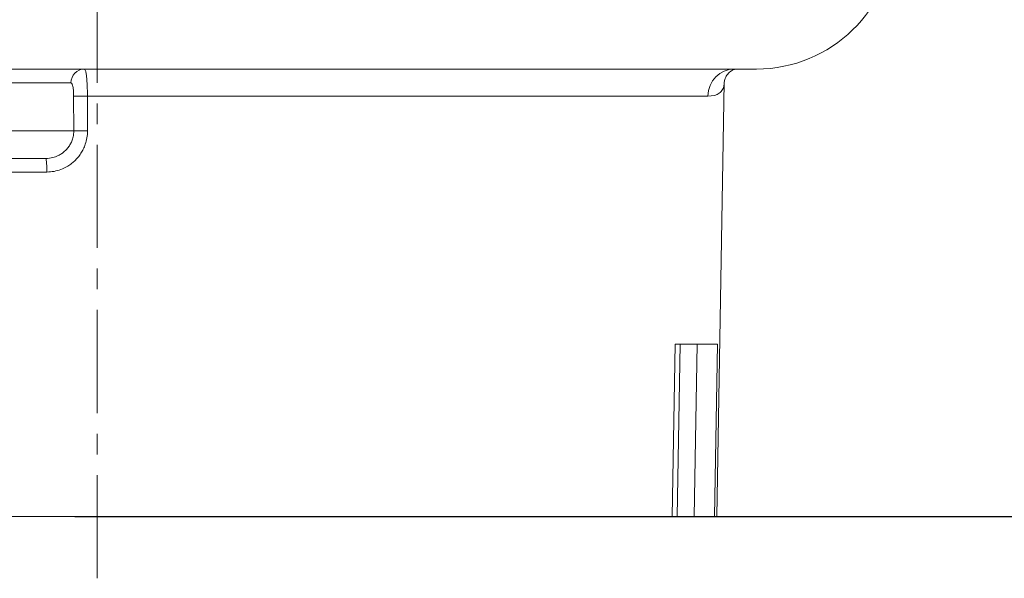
# Model space of a CAD drawing. Header units: millimetres. Extents: x -104 to 382, y -287 to 233.
# Tile 37 of 45: x -6 to 66, y -2 to 39. Entities that reach past the tile are written whole.
import ezdxf

# ---------------------------------------------------------------- set-up
doc = ezdxf.new("R2010")
doc.units = ezdxf.units.MM
for name, pattern in [('K5LT_AXLED', [12, 7.5, -1.5, 1.5, -1.5]), ('K5LT_BASIC', [0]), ('K5LT_THIN', [0])]:
    doc.linetypes.add(name, pattern=pattern)
doc.styles.add('KDIMTEXTSTYLE', font='GOST_AU.SHX', dxfattribs={"width": 0.96, "oblique": 15, "height": 5})
doc.dimstyles.new('KDIMSTYLE (1.00)', dxfattribs={"dimtxt": 5, "dimasz": 1, "dimexe": 2, "dimexo": 0, "dimgap": 1, "dimtad": 1, "dimtxsty": 'KDIMTEXTSTYLE', "dimsah": 1, "dimcen": 0, "dimdle": 1, "dimadec": 0, "dimazin": 0, "dimtfac": 0.667, "dimtmove": 0, "dimatfit": 3, "dimfxl": 1, "dimtvp": 1, "dimtolj": 1, "dimtzin": 0, "dimarcsym": 0})

# ---------------------------------------------------------------- blocks, each defined once
blk = doc.blocks.new('KDIMARROW_01')
blk.add_hatch(color=0).paths.add_polyline_path([(0, 0), (-5, 0.658), (-4.5, 0), (-5, -0.658)])
at = {"color": 0, "linetype": 'K5LT_THIN', "lineweight": 18}
for p, q in [((-4.5, 0), (-5, 0.658)), ((-5, 0.658), (0, 0)), ((0, 0), (-5, -0.658)), ((-5, -0.658), (-4.5, 0)), ((0, 0), (-1, 0))]:
    blk.add_line(p, q, dxfattribs=at)

msp = doc.modelspace()

# ---------------------------------------------------------------- linework, layer by layer
at = {"color": 30, "linetype": 'K5LT_AXLED', "lineweight": 18, "true_color": 0xff8000}
msp.add_line((0, -2), (0, 217.5), dxfattribs=at)
at = {"color": 150, "linetype": 'K5LT_BASIC', "lineweight": 20, "true_color": 0x0080ff}
for p, q in [((-12, 35), (47.89, 35)), ((8.567, 35), (10.358, 35)), ((21.043, 35), (21.748, 35)), ((45, 2.5), (45.55, 34.022)), ((-14, 28.5), (-3.72, 28.5)), ((41.994, 15), (42.181, 15)), ((45.052, 15), (41.994, 15)), ((42.349, 15), (42.119, 2.5)), ((-45, 2.5), (41.762, 2.5)), ((31.676, 2.5), (28.072, 2.5)), ((40.235, 2.5), (38.323, 2.5)), ((41.762, 2.5), (42.119, 2.5)), ((43.373, 2.5), (42.119, 2.5)), ((43.373, 2.5), (44.848, 2.5)), ((44.848, 2.5), (44.886, 2.5)), ((45, 2.5), (44.848, 2.5))]:
    msp.add_line(p, q, dxfattribs=at)
at = {"color": 7, "linetype": 'K5LT_THIN', "lineweight": 18}
for p, q in [((-12, 34), (-1.892, 34)), ((45.549, 34.022), (45.55, 34.034)), ((-1.7, 33.017), (-1.693, 30.5)), ((-0.692, 30.517), (-0.699, 33.035)), ((-0.699, 33.035), (44.352, 33.035)), ((-1.693, 30.5), (-12.417, 30.5)), ((-16.583, 27.517), (-3.64, 27.517)), ((41.994, 15), (41.762, 2.5)), ((43.577, 15), (43.373, 2.5)), ((44.848, 2.5), (45.052, 15))]:
    msp.add_line(p, q, dxfattribs=at)
at = {"color": 150, "linetype": 'K5LT_BASIC', "lineweight": 20, "true_color": 0x0080ff}
msp.add_arc((47.89, 45), 10, 270, 358.5, dxfattribs=at)
at = {"color": 7, "linetype": 'K5LT_THIN', "lineweight": 18}
for centre, major_axis, ratio, start_param, end_param in [((-0.92, 34), (0, 1), 0.972015, 0, 1.570796), ((46.3, 33), (0, 2), 0.974067, 0, 1.553343), ((-3.72, 27.5), (0, 1), 0.080109, 4.729842, 6.283185)]:
    msp.add_ellipse(centre, major_axis=major_axis, ratio=ratio, start_param=start_param, end_param=end_param, dxfattribs=at)
for points, knots in [([(-0.699, 33.035), (-0.699, 33.217), (-0.704, 33.549), (-0.721, 33.965), (-0.743, 34.292), (-0.774, 34.594), (-0.819, 34.842), (-0.871, 34.976), (-0.905, 35), (-0.92, 35)], [0, 0, 0, 0, 0.174882, 0.31986, 0.428891, 0.553924, 0.734122, 0.890161, 1, 1, 1, 1]), ([(-1.892, 34), (-1.859, 34), (-1.807, 33.94), (-1.756, 33.757), (-1.728, 33.572), (-1.712, 33.39), (-1.702, 33.203), (-1.7, 33.076), (-1.7, 33.017)], [0, 0, 0, 0, 0.290758, 0.492937, 0.62714, 0.755977, 0.887131, 1, 1, 1, 1]), ([(45.425, 33.507), (45.474, 33.595), (45.527, 33.744), (45.545, 33.919), (45.548, 33.98)], [0, 0, 0, 0, 3.333333, 5, 5, 5, 5]), ([(-1.7, 33.017), (-1.681, 33.019), (-1.613, 33.023), (-1.462, 33.027), (-1.32, 33.03), (-1.189, 33.031), (-1.043, 33.033), (-0.877, 33.034), (-0.758, 33.035), (-0.699, 33.035)], [0, 0, 0, 0, 0.236971, 0.420264, 0.537715, 0.638174, 0.749853, 0.874456, 1, 1, 1, 1]), ([(44.352, 33.035), (44.712, 33.035), (45.13, 33.144), (45.366, 33.404), (45.425, 33.507)], [0, 0, 0, 0, 3.333333, 5, 5, 5, 5]), ([(-1.693, 30.5), (-1.693, 30.358), (-1.72, 30.105), (-1.824, 29.768), (-1.961, 29.489), (-2.134, 29.242), (-2.337, 29.028), (-2.566, 28.849), (-2.849, 28.685), (-3.236, 28.541), (-3.547, 28.5), (-3.72, 28.5)], [0, 0, 0, 0, 0.135556, 0.241304, 0.3338, 0.429927, 0.526819, 0.612161, 0.704815, 0.835508, 1, 1, 1, 1]), ([(-3.64, 27.517), (-3.467, 27.517), (-3.12, 27.55), (-2.639, 27.685), (-2.23, 27.875), (-1.904, 28.086), (-1.628, 28.317), (-1.383, 28.576), (-1.169, 28.868), (-0.987, 29.189), (-0.834, 29.562), (-0.72, 30.011), (-0.691, 30.342), (-0.692, 30.517)], [0, 0, 0, 0, 0.113187, 0.226373, 0.323429, 0.404354, 0.476076, 0.554727, 0.632748, 0.706658, 0.789404, 0.888333, 1, 1, 1, 1]), ([(-1.693, 30.5), (-1.68, 30.501), (-1.638, 30.504), (-1.547, 30.507), (-1.456, 30.509), (-1.356, 30.511), (-1.23, 30.513), (-1.071, 30.515), (-0.887, 30.517), (-0.757, 30.517), (-0.692, 30.517)], [0, 0, 0, 0, 0.172416, 0.304572, 0.396468, 0.48636, 0.597431, 0.724845, 0.86208, 1, 1, 1, 1])]:
    msp.add_open_spline(points, degree=3, knots=knots, dxfattribs=at)
at = {"color": 150, "linetype": 'K5LT_BASIC', "lineweight": 20, "true_color": 0x0080ff}
msp.add_open_spline([(46.343, 35), (46.337, 34.999), (46.332, 34.998), (46.317, 34.994), (46.308, 34.992), (46.277, 34.982), (46.251, 34.973), (46.175, 34.941), (46.12, 34.913), (46.038, 34.859), (46.014, 34.842), (45.945, 34.789), (45.902, 34.749), (45.819, 34.661), (45.78, 34.613), (45.71, 34.51), (45.678, 34.454), (45.626, 34.346), (45.605, 34.292), (45.575, 34.193), (45.564, 34.147), (45.551, 34.067), (45.55, 34.037), (45.549, 34.017)], degree=3, knots=[0.800469, 0.800469, 0.800469, 0.800469, 1.272719, 1.272719, 1.782271, 1.782271, 2.800938, 2.800938, 4.295595, 4.295595, 4.915389, 4.915389, 6.04644, 6.04644, 7.145523, 7.145523, 8.262342, 8.262342, 9.400064, 9.400064, 10.593386, 10.593386, 12, 12, 12, 12], dxfattribs=at)
at = {"color": 7, "linetype": 'K5LT_THIN', "lineweight": 18}
for points in [[(46.343, 35.001), (46.329, 35), (46.314, 35), (46.3, 35)], [(45.548, 33.98), (45.549, 33.994), (45.549, 34.008), (45.549, 34.022)]]:
    msp.add_open_spline(points, degree=3, dxfattribs=at)
at = {"color": 150, "linetype": 'K5LT_BASIC', "lineweight": 20, "true_color": 0x0080ff}
msp.add_open_spline([(45.548, 33.98), (45.549, 33.994), (45.549, 34.008), (45.549, 34.022)], degree=3, dxfattribs=at)

# ---------------------------------------------------------------- dimensions: what is measured, and where the dimension line sits
at = {"color": 7}
for base, p1, p2, location in [((-95.856, 215.5), (-29.524, 2.5), (0, 215.5), (-95.856, 109)), ((153.089, 2.5), (74, 62.5), (-1.619, 2.5), (153.089, 32.5)), ((138.028, 2.5), (3, 52.5), (41.762, 2.5), (138.028, 27.5))]:
    msp.add_linear_dim(base=base, p1=p1, p2=p2, angle=90, location=location, dimstyle='KDIMSTYLE (1.00)', override={"dimexo": 0, "dimpost": '\\H5.0;\\W0.965;\\Q15;<>', "dimblk1": 'KDIMARROW_01', "dimblk2": 'KDIMARROW_01', "dimse1": 0, "dimse2": 0, "dimclrt": 7, "dimtolj": 1}, dxfattribs=at).render()

doc.saveas('drawing.dxf')
